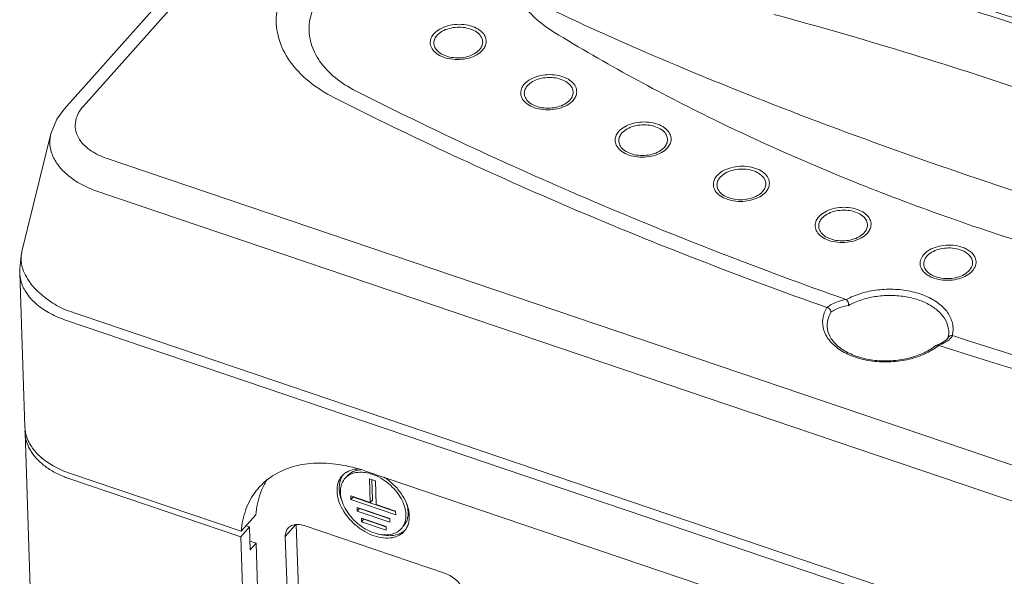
# Model space of a CAD drawing. Header units: millimetres. Extents: x -473 to 23648, y -382 to 1866.
# Tile 26 of 256: x 393 to 459, y 449 to 487. Entities that reach past the tile are written whole.
import ezdxf

# ---------------------------------------------------------------- set-up
doc = ezdxf.new("R2010")
doc.units = ezdxf.units.MM
doc.header["$LTSCALE"] = 80
doc.layers.get('0').update_dxf_attribs({"linetype": 'CONTINUOUS'})

msp = doc.modelspace()

# ---------------------------------------------------------------- linework, layer by layer
at = {"linetype": 'Continuous', "lineweight": 0}
for p, q in [((480.306, 575.754), (395.703, 480.806)), ((481.603, 575.955), (397.002, 481.01)), ((394.798, 479.13), (392.849, 471.189)), ((398.546, 477.487), (494.701, 444.903)), ((397.705, 475.33), (493.861, 442.747)), ((393.043, 459.344), (392.698, 469.732)), ((395.723, 467.253), (494.726, 433.704)), ((395.722, 466.572), (494.702, 433.031)), ((455.305, 465.213), (454.937, 464.973)), ((455.429, 465.368), (455.305, 465.213)), ((454.595, 464.829), (454.64, 464.854)), ((454.937, 464.973), (454.64, 464.854)), ((393.056, 458.955), (393.557, 443.858)), ((396.067, 456.207), (407.658, 452.279)), ((396.08, 455.818), (407.627, 451.905)), ((474.583, 436.517), (416.064, 456.347)), ((416.321, 455.823), (416.374, 454.217)), ((416.727, 455.685), (416.321, 455.823)), ((416.477, 455.77), (416.523, 454.384)), ((416.781, 454.08), (416.727, 455.685)), ((415.061, 454.663), (415.069, 454.416)), ((416.374, 454.217), (415.061, 454.663)), ((415.069, 454.416), (415.218, 454.583)), ((415.069, 454.416), (418.102, 453.388)), ((415.217, 454.61), (415.218, 454.583)), ((415.218, 454.583), (418.086, 453.611)), ((416.374, 454.217), (416.523, 454.384)), ((415.492, 453.888), (415.5, 453.641)), ((417.706, 453.138), (415.492, 453.888)), ((415.5, 453.641), (415.648, 453.808)), ((415.647, 453.835), (415.648, 453.808)), ((415.648, 453.808), (417.697, 453.114)), ((418.094, 453.635), (416.781, 454.08)), ((407.658, 452.279), (408.649, 453.391)), ((415.5, 453.641), (417.714, 452.891)), ((415.789, 453.171), (415.797, 452.924)), ((417.45, 452.608), (415.789, 453.171)), ((415.797, 452.924), (415.946, 453.091)), ((415.945, 453.118), (415.946, 453.091)), ((415.946, 453.091), (417.441, 452.584)), ((417.714, 452.891), (417.706, 453.138)), ((418.102, 453.388), (418.094, 453.635)), ((407.627, 451.905), (408.222, 452.572)), ((407.989, 452.651), (408.222, 452.572)), ((408.222, 452.572), (408.273, 451.018)), ((410.642, 451.933), (411.341, 452.717)), ((411.731, 442.351), (411.386, 452.723)), ((411.905, 452.658), (421.456, 449.421)), ((415.797, 452.924), (417.458, 452.361)), ((417.458, 452.361), (417.45, 452.608)), ((407.627, 451.905), (408.617, 422.095)), ((410.988, 441.517), (410.642, 451.933)), ((408.254, 451.603), (408.67, 451.462)), ((408.67, 451.462), (408.273, 451.018)), ((408.67, 451.462), (409.457, 427.759))]:
    msp.add_line(p, q, dxfattribs=at)
for points in [[(395.704, 480.806), (395.199, 480.113), (394.798, 479.127)], [(392.85, 471.189), (392.789, 470.908), (392.696, 470.009), (392.698, 469.732)]]:
    msp.add_lwpolyline(points, dxfattribs=at)
for centre, radius, start, end in [((368.757, 203.948), 297.328, 71.25055, 74.78961), ((368.795, 203.636), 297.247, 71.25042, 74.79038), ((366.959, 204.212), 293.199, 71.27016, 74.83506), ((395.393, 470.801), 2.61, 194.75869, 201.37025), ((454.021, 465.72), 1.445, 355.89556, 1.894), ((453.979, 465.95), 1.779, 345.3867, 353.63509), ((453.963, 465.726), 1.504, 345.72183, 355.83413), ((455.628, 465.266), 0.224, 145.96412, 152.89368), ((454.657, 466.223), 1.307, 309.45438, 311.72866), ((455.687, 465.36), 0.141, 72.00189, 84.71866), ((558.326, 782.463), 333.159, 252.06442, 258.65464), ((452.389, 467.789), 3.802, 306.56866, 307.35108), ((452.451, 467.708), 3.7, 307.34657, 309.1585), ((558.152, 784.644), 336.095, 252.08866, 258.6545), ((395.427, 459.413), 2.383, 181.69159, 185.83158), ((395.429, 459.034), 2.375, 177.95233, 181.90189), ((395.355, 459.405), 2.311, 185.83171, 189.84342), ((395.332, 459.402), 2.288, 189.85506, 190.86827), ((395.439, 459.424), 2.397, 190.91064, 197.19643), ((398.409, 462.694), 7.26, 250.11259, 251.28287), ((413.392, 453.238), 4.714, 147.34931, 156.63357), ((415.668, 455.291), 1.375, 150.80029, 161.6059), ((415.597, 455.331), 1.294, 142.999, 150.78579), ((415.411, 455.184), 1.252, 136.26081, 138.21414), ((415.438, 455.158), 1.289, 128.25896, 136.2335), ((415.455, 455.137), 1.317, 126.41559, 128.28311), ((415.462, 455.128), 1.328, 119.90593, 126.41123), ((415.711, 453.96), 2.309, 81.79609, 84.2956), ((413.559, 453.161), 4.897, 156.59015, 159.74959), ((416.409, 455.216), 2.126, 181.98031, 188.84348), ((416.894, 453.248), 2.126, 1.98125, 8.83533), ((417.745, 453.108), 1.248, 321.9513, 328.2823), ((417.698, 453.138), 1.304, 328.25831, 331.23238), ((417.848, 453.332), 1.321, 305.79344, 308.28383), ((417.762, 453.097), 1.228, 318.20825, 321.91151)]:
    msp.add_arc(centre, radius, start, end, dxfattribs=at)
for points, start_tangent, end_tangent in [([(411.474, 490.252), (410.476, 488.76), (410.044, 487.174), (410.2, 485.58), (410.935, 484.062), (412.21, 482.703), (413.958, 481.575)], (-0.665264, -0.746608), (0.891729, -0.45257)), ([(425.875, 490.255), (426.021, 489.307), (426.572, 488.088), (427.507, 486.973), (428.787, 486.006)], (0.033994, -0.999422), (0.853199, -0.521586)), ([(413.405, 488.983), (412.612, 487.798), (412.262, 486.527), (412.385, 485.246), (412.977, 484.026), (414.003, 482.937), (415.392, 482.041)], (-0.665264, -0.746608), (0.891729, -0.45257)), ([(428.739, 487.467), (437.678, 483.504), (447.263, 479.717), (457.397, 476.108)], (0.904239, -0.427026), (0.9471, -0.320939)), ([(420.684, 485.899), (421.082, 486.213), (421.618, 486.431), (422.233, 486.529), (422.857, 486.495), (423.423, 486.334), (423.868, 486.063), (424.139, 485.719), (424.218, 485.365), (424.144, 485.049), (423.97, 484.786)], (0.665264, 0.746608), (-0.665264, -0.746608)), ([(420.896, 485.788), (421.243, 486.061), (421.71, 486.251), (422.245, 486.336), (422.789, 486.307), (423.282, 486.167), (423.671, 485.931), (423.908, 485.631), (423.977, 485.322), (423.912, 485.046), (423.76, 484.817)], (0.665264, 0.746608), (-0.665264, -0.746608)), ([(423.97, 484.786), (423.571, 484.471), (423.035, 484.253), (422.421, 484.156), (421.796, 484.19), (421.23, 484.351), (420.785, 484.622), (420.514, 484.966), (420.435, 485.32), (420.51, 485.636), (420.684, 485.899)], (-0.665264, -0.746608), (0.665264, 0.746608)), ([(423.76, 484.817), (423.413, 484.543), (422.946, 484.353), (422.411, 484.268), (421.867, 484.297), (421.374, 484.438), (420.985, 484.674), (420.748, 484.974), (420.679, 485.283), (420.744, 485.558), (420.896, 485.788)], (-0.665264, -0.746608), (0.665264, 0.746608)), ([(428.787, 486.006), (439.558, 480.116), (451.308, 475.008), (463.902, 470.74), (477.195, 467.362), (491.031, 464.914)], (0.853199, -0.521586), (0.990285, -0.139052)), ([(426.795, 482.5), (427.193, 482.814), (427.729, 483.032), (428.344, 483.129), (428.968, 483.096), (429.534, 482.934), (429.979, 482.663), (430.25, 482.319), (430.329, 481.966), (430.255, 481.649), (430.081, 481.386)], (0.665264, 0.746608), (-0.665264, -0.746608)), ([(430.081, 481.386), (429.682, 481.072), (429.146, 480.854), (428.532, 480.757), (427.907, 480.79), (427.341, 480.951), (426.896, 481.223), (426.625, 481.567), (426.546, 481.92), (426.621, 482.237), (426.795, 482.5)], (-0.665264, -0.746608), (0.665264, 0.746608)), ([(429.871, 481.418), (429.524, 481.144), (429.057, 480.954), (428.522, 480.869), (427.978, 480.898), (427.485, 481.038), (427.096, 481.275), (426.859, 481.574), (426.79, 481.883), (426.855, 482.159), (427.007, 482.388)], (-0.665264, -0.746608), (0.665264, 0.746608)), ([(427.007, 482.388), (427.354, 482.662), (427.821, 482.852), (428.356, 482.937), (428.9, 482.908), (429.393, 482.768), (429.782, 482.532), (430.019, 482.232), (430.088, 481.923), (430.023, 481.647), (429.871, 481.418)], (0.665264, 0.746608), (-0.665264, -0.746608)), ([(415.392, 482.041), (431.474, 474.557), (448.509, 467.942)], (0.891729, -0.45257), (0.943007, -0.332772)), ([(397.002, 481.01), (396.632, 480.463), (396.461, 479.885), (396.499, 479.304), (396.742, 478.749), (397.18, 478.245), (397.792, 477.817), (398.546, 477.487)], (-0.665083, -0.746769), (0.947078, -0.321002)), ([(447.234, 467.399), (430.123, 474.05), (413.958, 481.575)], (-0.942872, 0.333157), (-0.891729, 0.45257)), ([(433.176, 479.301), (433.575, 479.615), (434.111, 479.833), (434.725, 479.93), (435.349, 479.897), (435.915, 479.735), (436.361, 479.464), (436.631, 479.12), (436.71, 478.767), (436.636, 478.45), (436.462, 478.187)], (0.665264, 0.746608), (-0.665264, -0.746608)), ([(433.388, 479.189), (433.735, 479.463), (434.202, 479.653), (434.737, 479.738), (435.281, 479.709), (435.775, 479.569), (436.163, 479.333), (436.4, 479.033), (436.469, 478.724), (436.404, 478.448), (436.252, 478.219)], (0.665264, 0.746608), (-0.665264, -0.746608)), ([(394.798, 479.126), (394.745, 478.832), (394.803, 478.02), (395.15, 477.228), (395.77, 476.493), (396.635, 475.85), (397.705, 475.33)], (-0.239081, -0.971), (0.932315, -0.361648)), ([(436.462, 478.187), (436.063, 477.873), (435.527, 477.655), (434.913, 477.558), (434.288, 477.591), (433.723, 477.752), (433.277, 478.024), (433.006, 478.367), (432.928, 478.721), (433.002, 479.038), (433.176, 479.301)], (-0.665264, -0.746608), (0.665264, 0.746608)), ([(436.252, 478.219), (435.905, 477.945), (435.439, 477.755), (434.903, 477.67), (434.359, 477.699), (433.866, 477.839), (433.477, 478.075), (433.24, 478.375), (433.172, 478.684), (433.236, 478.96), (433.388, 479.189)], (-0.665264, -0.746608), (0.665264, 0.746608)), ([(439.812, 476.31), (440.21, 476.624), (440.746, 476.842), (441.36, 476.939), (441.985, 476.906), (442.551, 476.745), (442.996, 476.473), (443.267, 476.129), (443.346, 475.776), (443.272, 475.459), (443.097, 475.196)], (0.665264, 0.746608), (-0.665264, -0.746608)), ([(440.024, 476.198), (440.371, 476.472), (440.837, 476.662), (441.372, 476.747), (441.917, 476.718), (442.41, 476.578), (442.799, 476.342), (443.035, 476.042), (443.104, 475.733), (443.04, 475.457), (442.888, 475.228)], (0.665264, 0.746608), (-0.665264, -0.746608)), ([(443.097, 475.196), (442.699, 474.882), (442.163, 474.664), (441.548, 474.567), (440.924, 474.6), (440.358, 474.761), (439.913, 475.033), (439.642, 475.377), (439.563, 475.73), (439.637, 476.047), (439.812, 476.31)], (-0.665264, -0.746608), (0.665264, 0.746608)), ([(442.888, 475.228), (442.541, 474.954), (442.074, 474.764), (441.539, 474.679), (440.995, 474.708), (440.501, 474.848), (440.113, 475.085), (439.876, 475.384), (439.807, 475.693), (439.872, 475.969), (440.024, 476.198)], (-0.665264, -0.746608), (0.665264, 0.746608)), ([(457.397, 476.108), (468.074, 472.665), (479.298, 469.4), (490.983, 466.374)], (0.947099, -0.320943), (0.971833, -0.23567)), ([(446.685, 473.534), (447.084, 473.849), (447.62, 474.067), (448.234, 474.164), (448.859, 474.13), (449.424, 473.969), (449.87, 473.698), (450.141, 473.354), (450.219, 473), (450.145, 472.684), (449.971, 472.421)], (0.665264, 0.746608), (-0.665264, -0.746608)), ([(446.897, 473.423), (447.244, 473.697), (447.711, 473.887), (448.246, 473.972), (448.79, 473.943), (449.284, 473.803), (449.672, 473.566), (449.909, 473.266), (449.978, 472.958), (449.913, 472.682), (449.761, 472.452)], (0.665264, 0.746608), (-0.665264, -0.746608)), ([(449.971, 472.421), (449.572, 472.107), (449.036, 471.889), (448.422, 471.791), (447.797, 471.825), (447.232, 471.986), (446.786, 472.257), (446.515, 472.601), (446.437, 472.955), (446.511, 473.271), (446.685, 473.534)], (-0.665264, -0.746608), (0.665264, 0.746608)), ([(449.761, 472.452), (449.414, 472.179), (448.948, 471.989), (448.413, 471.904), (447.868, 471.933), (447.375, 472.073), (446.986, 472.309), (446.75, 472.609), (446.681, 472.918), (446.745, 473.194), (446.897, 473.423)], (-0.665264, -0.746608), (0.665264, 0.746608)), ([(392.85, 471.189), (392.802, 470.916), (392.869, 470.136)], (-0.23959, -0.970874), (0.253611, -0.967306)), ([(456.36, 471.477), (455.769, 471.601), (455.138, 471.595), (454.539, 471.459), (454.038, 471.207), (453.692, 470.87), (453.54, 470.501), (453.566, 470.16), (453.716, 469.878), (453.941, 469.656), (454.206, 469.49), (454.485, 469.372)], (-0.947099, 0.320941), (0.947099, -0.320941)), ([(456.241, 471.302), (455.725, 471.41), (455.176, 471.405), (454.654, 471.286), (454.217, 471.067), (453.915, 470.773), (453.783, 470.451), (453.806, 470.154), (453.936, 469.908), (454.132, 469.714), (454.363, 469.57), (454.607, 469.468)], (-0.947099, 0.320941), (0.947099, -0.320941)), ([(454.485, 469.372), (455.069, 469.249), (455.693, 469.253), (456.287, 469.384), (456.788, 469.628), (457.139, 469.959), (457.302, 470.327), (457.284, 470.673), (457.137, 470.962), (456.912, 471.188), (456.644, 471.358), (456.36, 471.477)], (0.947099, -0.320941), (-0.947099, 0.320941)), ([(454.607, 469.468), (455.116, 469.36), (455.66, 469.363), (456.178, 469.478), (456.614, 469.691), (456.92, 469.979), (457.062, 470.3), (457.047, 470.602), (456.918, 470.853), (456.722, 471.051), (456.488, 471.198), (456.241, 471.302)], (0.947099, -0.320941), (-0.947099, 0.320941)), ([(392.698, 469.732), (392.768, 469.232), (393.124, 468.424), (393.759, 467.687), (394.641, 467.058), (395.722, 466.571)], (0.034275, -0.999412), (0.9435, -0.331372)), ([(392.962, 469.85), (393.217, 469.341)], (0.363284, -0.931679), (0.524348, -0.851504)), ([(393.217, 469.341), (393.832, 468.571), (394.683, 467.863), (395.723, 467.253)], (0.524348, -0.851504), (0.89715, -0.441726)), ([(448.535, 467.929), (449.533, 468.345), (450.67, 468.583), (451.855, 468.624), (453.005, 468.464), (454.035, 468.115), (454.871, 467.602), (455.451, 466.963), (455.734, 466.244), (455.747, 465.753)], (0.87732, 0.479906), (-0.111183, -0.9938)), ([(447.25, 467.393), (447.57, 467.617), (447.993, 467.801), (448.51, 467.942)], (0.732906, 0.68033), (0.978204, 0.207647)), ([(448.509, 467.942), (448.519, 467.938), (448.535, 467.929)], (0.943062, -0.332616), (0.813988, -0.580882)), ([(448.535, 467.929), (448.629, 467.824), (448.689, 467.68), (448.7, 467.535)], (0.813988, -0.580882), (-0.118199, -0.99299)), ([(448.7, 467.535), (449.536, 467.901), (450.482, 468.131), (451.482, 468.211), (452.475, 468.136), (453.399, 467.912)], (0.87274, 0.488185), (0.947099, -0.320941)), ([(453.399, 467.912), (454.2, 467.552), (454.835, 467.076), (455.263, 466.512), (455.456, 465.896), (455.465, 465.768)], (0.947099, -0.320941), (0.031291, -0.99951)), ([(447.027, 465.853), (446.957, 466.635), (447.234, 467.399)], (-0.304938, 0.952372), (0.517389, 0.855751)), ([(447.234, 467.398), (447.38, 467.327), (447.473, 467.211), (447.504, 467.073)], (0.942944, -0.332951), (-0.039021, -0.999238)), ([(447.249, 466.118), (447.278, 466.482), (447.504, 467.073)], (-0.032369, 0.999476), (0.503634, 0.863917)), ([(447.504, 467.073), (447.808, 467.265), (448.211, 467.42), (448.7, 467.535)], (0.768106, 0.640323), (0.984423, 0.175814)), ([(454.655, 464.735), (453.892, 464.285), (452.784, 463.903), (451.56, 463.728), (450.319, 463.775), (449.159, 464.04), (448.175, 464.502), (447.444, 465.123), (447.027, 465.853)], (-0.803132, -0.595801), (-0.304938, 0.952372)), ([(447.249, 466.118), (447.43, 465.452), (447.9, 464.857), (448.619, 464.364), (449.545, 464.004), (450.613, 463.812), (451.739, 463.807), (452.835, 463.99), (453.816, 464.344), (454.595, 464.829)], (0.033188, -0.999449), (0.778036, 0.628219)), ([(455.207, 465.029), (454.771, 464.844)], (-0.881885, -0.471464), (-0.947404, -0.320039)), ([(455.488, 465.214), (455.207, 465.029)], (-0.772009, -0.635612), (-0.881885, -0.471464)), ([(455.7, 465.501), (455.551, 465.479), (455.443, 465.392)], (-0.995865, 0.090844), (-0.56017, -0.828378)), ([(455.731, 465.495), (455.527, 465.247)], (-0.483694, -0.875237), (-0.746179, -0.665745)), ([(454.64, 464.854), (454.661, 464.859)], (0.945392, 0.325934), (0.985195, 0.171439)), ([(454.661, 464.859), (454.788, 464.839)], (0.985195, 0.171439), (0.951039, -0.309071)), ([(393.056, 458.955), (393.065, 458.807), (393.115, 458.498), (393.206, 458.194), (393.337, 457.895), (393.507, 457.606), (393.714, 457.327), (393.958, 457.06), (394.237, 456.808), (394.549, 456.572), (394.892, 456.353), (395.263, 456.154), (395.659, 455.975), (395.94, 455.867)], (0.033181, -0.999449), (0.940347, -0.340218)), ([(394.194, 457.221), (393.572, 457.881), (393.149, 458.715)], (-0.765978, 0.642866), (-0.294924, 0.955521)), ([(396.067, 456.207), (394.602, 456.915), (394.194, 457.221)], (-0.947099, 0.320941), (-0.765978, 0.642866)), ([(408.856, 455.226), (409.679, 455.95), (410.993, 456.587), (412.542, 456.871), (414.257, 456.79), (416.064, 456.347)], (0.665766, 0.74616), (0.947099, -0.320941)), ([(415.585, 456.485), (415.294, 456.455), (414.8, 456.279)], (-0.999605, -0.028118), (-0.866826, -0.498612)), ([(414.822, 456.012), (414.828, 456.018), (415.227, 456.305), (415.747, 456.43)], (0.665207, 0.746659), (0.997469, 0.071098)), ([(414.478, 456.019), (414.427, 455.958), (414.2, 455.514), (414.136, 454.976)], (-0.666321, -0.745665), (0.033188, -0.999449)), ([(414.363, 455.725), (414.285, 455.143)], (-0.316202, -0.948692), (0.033188, -0.999449)), ([(414.673, 455.845), (414.627, 455.789), (414.422, 455.386)], (-0.666321, -0.745665), (-0.284825, -0.95858)), ([(415.941, 456.257), (415.413, 456.24), (414.965, 456.081), (414.673, 455.845)], (-0.995064, 0.099238), (-0.666321, -0.745665)), ([(418.791, 453.398), (418.699, 453.937), (418.462, 454.49), (418.096, 455.02), (417.627, 455.49), (417.087, 455.869), (416.512, 456.131), (416.041, 456.245)], (-0.033188, 0.999449), (-0.989789, 0.142539)), ([(418.995, 453.574), (418.917, 453.915), (418.656, 454.525), (418.253, 455.109), (417.735, 455.628), (417.32, 455.936)], (-0.152253, 0.988342), (-0.839492, 0.543372)), ([(407.979, 453.759), (408.658, 454.988), (408.856, 455.226)], (0.349114, 0.93708), (0.665766, 0.74616)), ([(414.372, 455.132), (414.363, 454.899)], (-0.106369, -0.994327), (0.033188, -0.999449)), ([(414.422, 455.386), (414.372, 455.132)], (-0.284825, -0.95858), (-0.106369, -0.994327)), ([(408.649, 453.391), (408.965, 454.856)], (0.081903, 0.99664), (0.346188, 0.938165)), ([(414.136, 454.976), (414.238, 454.382), (414.499, 453.772), (414.902, 453.188), (415.42, 452.669), (416.016, 452.251), (416.65, 451.963), (417.279, 451.823), (417.861, 451.842), (418.355, 452.018), (418.677, 452.278)], (0.033188, -0.999449), (0.666321, 0.745665)), ([(414.309, 454.889), (414.404, 454.493), (414.44, 454.39)], (0.152405, -0.988318), (0.344933, -0.938627)), ([(414.363, 454.899), (414.456, 454.36), (414.693, 453.807), (415.058, 453.278), (415.527, 452.807), (416.068, 452.428), (416.643, 452.166), (417.214, 452.04), (417.741, 452.057), (418.19, 452.217), (418.482, 452.453)], (0.033188, -0.999449), (0.666321, 0.745665)), ([(407.658, 452.279), (407.974, 453.744), (407.979, 453.759)], (0.081903, 0.99664), (0.349114, 0.93708)), ([(418.853, 454.086), (418.94, 453.565)], (0.281614, -0.959528), (0.033188, -0.999449)), ([(418.482, 452.453), (418.528, 452.508), (418.733, 452.911), (418.791, 453.398)], (0.666321, 0.745665), (-0.033188, 0.999449)), ([(418.869, 453.037), (418.63, 452.619)], (-0.316202, -0.948692), (-0.665207, -0.746659)), ([(418.841, 452.511), (418.955, 452.784), (419.019, 453.321)], (0.481362, 0.876522), (-0.033188, 0.999449)), ([(418.932, 453.334), (418.869, 453.037)], (-0.105182, -0.994453), (-0.316202, -0.948692)), ([(418.94, 453.565), (418.932, 453.334)], (0.033188, -0.999449), (-0.105182, -0.994453)), ([(410.642, 451.933), (410.694, 452.272), (410.825, 452.49)], (-0.033188, 0.999449), (0.663411, 0.748255)), ([(410.825, 452.49), (410.868, 452.534), (411.147, 452.694), (411.505, 452.737), (411.905, 452.658)], (0.663411, 0.748255), (0.947099, -0.320941)), ([(416.962, 452.079), (417.145, 452.034), (417.806, 451.983), (418.38, 452.122), (418.621, 452.261)], (0.963171, -0.268888), (0.811088, 0.584924)), ([(421.456, 449.421), (421.86, 449.228), (422.229, 448.939), (422.526, 448.583), (422.721, 448.196), (422.797, 447.814)], (0.947099, -0.320941), (0.033188, -0.999449))]:
    msp.add_spline(points, degree=3, dxfattribs=dict(at, start_tangent=start_tangent, end_tangent=end_tangent))

doc.saveas('drawing.dxf')
